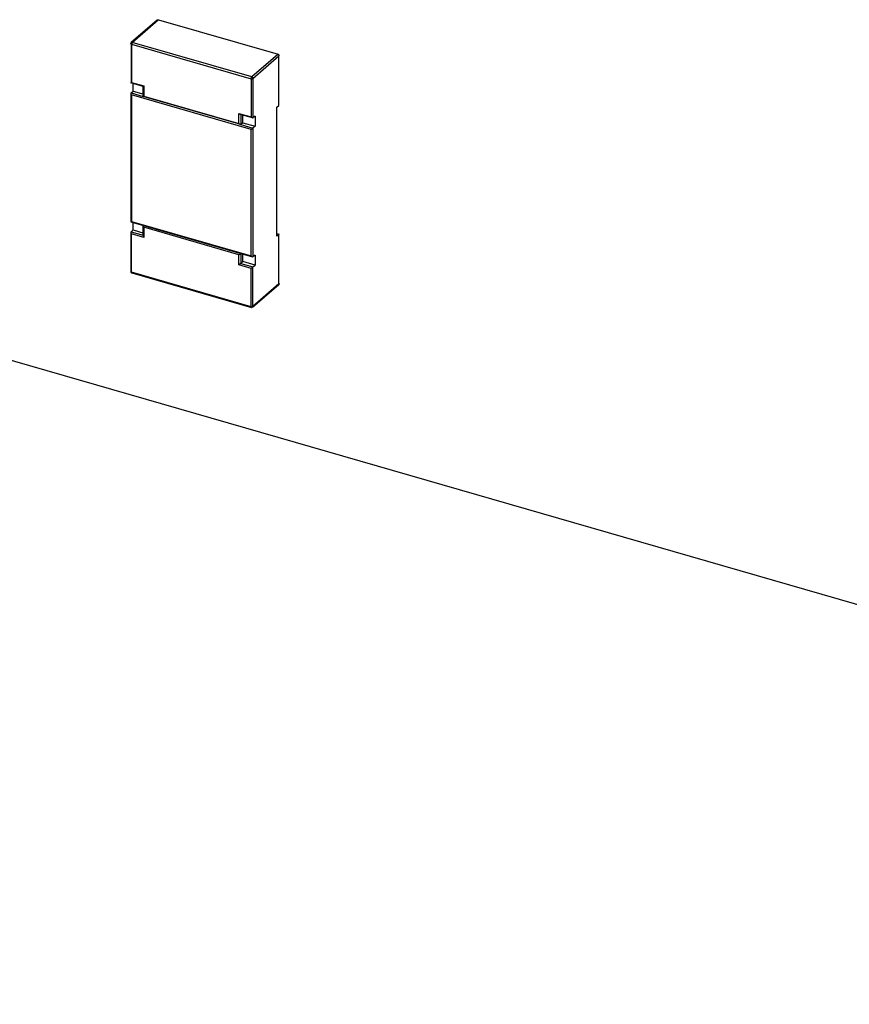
# Model space of a CAD drawing. Header units: millimetres. Extents: x 0 to 210, y 0 to 297.
# Tile 28 of 34: x 127.26 to 130.8, y 218.91 to 223.11. Entities that reach past the tile are written whole.
import ezdxf

# ---------------------------------------------------------------- set-up
doc = ezdxf.new("R2010")
doc.units = ezdxf.units.MM
doc.header["$LTSCALE"] = 19.36
doc.layers.get('0').update_dxf_attribs({"linetype": 'CONTINUOUS'})

msp = doc.modelspace()

# ---------------------------------------------------------------- linework, layer by layer
at = {"color": 7, "linetype": 'Continuous'}
for p, q in [((127.84692, 223.10766), (127.7361, 223.01168)), ((127.85236, 223.10885), (128.36182, 222.96179)), ((127.73487, 223.00873), (127.73487, 222.8406)), ((128.36525, 222.74329), (128.36525, 222.95472)), ((127.78605, 222.8248), (127.7341, 222.8398)), ((127.73412, 222.83993), (127.737, 222.84167)), ((127.73487, 222.7973), (127.74362, 222.80488)), ((127.74362, 222.80488), (127.74362, 222.83705)), ((127.74362, 222.80488), (127.78952, 222.79163)), ((127.78682, 222.7823), (127.78682, 222.8256)), ((127.73487, 222.24887), (127.73487, 222.7973)), ((128.20247, 222.66231), (127.78605, 222.7815)), ((128.3565, 222.73571), (128.36525, 222.74329)), ((128.3565, 222.18729), (128.3565, 222.73571)), ((128.25196, 222.6903), (128.20001, 222.7053)), ((128.21122, 222.66989), (128.21122, 222.70207)), ((128.26318, 222.69819), (128.25443, 222.69061)), ((128.26318, 222.69819), (128.26318, 222.65489)), ((128.21122, 222.66989), (128.20247, 222.66231)), ((128.21122, 222.66989), (128.26318, 222.65489)), ((128.26318, 222.65489), (128.25443, 222.64732)), ((127.7341, 222.24808), (128.25196, 222.09858)), ((127.73487, 222.20558), (127.74362, 222.21315)), ((127.74362, 222.21315), (127.74362, 222.24533)), ((127.74362, 222.21315), (127.78952, 222.1999)), ((127.78682, 222.19058), (127.78682, 222.23387)), ((127.73487, 222.03744), (127.73487, 222.20558)), ((128.3565, 222.19841), (128.36602, 222.19566)), ((128.3565, 222.18729), (128.36525, 222.19486)), ((128.36525, 221.98343), (128.36525, 222.19486)), ((128.21122, 222.07817), (128.21122, 222.11034)), ((128.26318, 222.10646), (128.25443, 222.09889)), ((128.26318, 222.10646), (128.26318, 222.06317)), ((128.21122, 222.07817), (128.20247, 222.07059)), ((128.26318, 222.06317), (128.21122, 222.07817)), ((128.25443, 222.05559), (128.26318, 222.06317)), ((127.7383, 222.03038), (128.24776, 221.88331)), ((136.7256, 218.91406), (126.10071, 221.9812)), ((128.2532, 221.8845), (128.36402, 221.98048))]:
    msp.add_line(p, q, dxfattribs=at)
at = {"color": 9, "linetype": 'Continuous'}
for p, q in [((127.73992, 223.01233), (127.85074, 223.1083)), ((127.85074, 223.1083), (127.85236, 223.10885)), ((128.24938, 222.86526), (127.73992, 223.01233)), ((127.737, 223.00475), (128.24646, 222.85768)), ((127.737, 223.00475), (127.737, 222.84167)), ((128.3602, 222.96123), (128.24938, 222.86526)), ((128.25443, 222.85875), (128.36525, 222.95472)), ((127.737, 222.84167), (127.78896, 222.82667)), ((128.24646, 222.85768), (128.24646, 222.6946)), ((128.25443, 222.85875), (128.25443, 222.69061)), ((127.78896, 222.82667), (127.78896, 222.78337)), ((127.73487, 222.7973), (127.78682, 222.7823)), ((128.24646, 222.6412), (127.737, 222.78827)), ((127.737, 222.78827), (127.737, 222.24994)), ((127.78896, 222.78337), (128.19451, 222.6663)), ((128.19451, 222.70959), (128.24646, 222.6946)), ((128.19451, 222.6663), (128.19451, 222.70959)), ((128.20247, 222.70561), (128.20247, 222.66231)), ((128.20247, 222.66231), (128.25443, 222.64732)), ((128.24646, 222.10287), (128.24646, 222.6412)), ((128.25443, 222.64732), (128.25443, 222.09889)), ((127.737, 222.24994), (128.24646, 222.10287)), ((128.19451, 222.10777), (127.78896, 222.22484)), ((127.78896, 222.22484), (127.78896, 222.18154)), ((127.73487, 222.20558), (127.78682, 222.19058)), ((127.78896, 222.18154), (127.737, 222.19654)), ((127.737, 222.03346), (127.737, 222.19654)), ((128.19451, 222.06447), (128.19451, 222.10777)), ((128.20247, 222.11389), (128.20247, 222.07059)), ((128.24646, 222.04947), (128.19451, 222.06447)), ((128.20247, 222.07059), (128.25443, 222.05559)), ((128.24646, 221.88639), (128.24646, 222.04947)), ((128.25443, 221.88745), (128.25443, 222.05559)), ((128.24646, 221.88639), (127.737, 222.03346)), ((128.36525, 221.98343), (128.25443, 221.88745)), ((128.36599, 221.9849), (128.36452, 221.98436))]:
    msp.add_line(p, q, dxfattribs=at)
at = {"color": 7, "linetype": 'Continuous'}
for points, knots in [([(127.8467, 223.10788), (127.84701, 223.10822), (127.84827, 223.10875), (127.84926, 223.10781), (127.84973, 223.1073)], [0, 0, 0, 0, 0.3965109, 1, 1, 1, 1]), ([(128.36603, 222.95618), (128.36603, 222.95735), (128.36595, 222.9598), (128.36325, 222.96098), (128.36228, 222.96063)], [0, 0, 0, 0, 0.5294916, 1, 1, 1, 1]), ([(127.78619, 222.82479), (127.78649, 222.82463), (127.7875, 222.8258), (127.78833, 222.82622), (127.78896, 222.82667)], [0, 0, 0, 0, 0.3103842, 1, 1, 1, 1]), ([(127.78609, 222.78153), (127.78639, 222.78136), (127.78742, 222.78259), (127.78831, 222.78291), (127.78896, 222.78337)], [0, 0, 0, 0, 0.305256, 1, 1, 1, 1]), ([(128.25443, 222.69061), (128.25414, 222.69036), (128.25324, 222.69008), (128.25238, 222.69025), (128.25192, 222.69038)], [0, 0, 0, 0, 0.4520374, 1, 1, 1, 1]), ([(128.20247, 222.66231), (128.20218, 222.66206), (128.20131, 222.66178), (128.20045, 222.66192), (128.2, 222.66204)], [0, 0, 0, 0, 0.4568507, 1, 1, 1, 1]), ([(127.737, 222.24994), (127.73638, 222.2495), (127.73552, 222.24902), (127.73455, 222.248), (127.73421, 222.2481)], [0, 0, 0, 0, 0.6793532, 1, 1, 1, 1]), ([(128.25198, 222.09869), (128.25242, 222.09855), (128.25326, 222.09837), (128.25414, 222.09864), (128.25443, 222.09889)], [0, 0, 0, 0, 0.5466385, 1, 1, 1, 1]), ([(127.7383, 222.03038), (127.73724, 222.03068), (127.73489, 222.03124), (127.73476, 222.0341), (127.73538, 222.03487)], [0, 0, 0, 0, 0.527499, 1, 1, 1, 1]), ([(128.25342, 221.88428), (128.25312, 221.88394), (128.25186, 221.88342), (128.25088, 221.88436), (128.2504, 221.88487)], [0, 0, 0, 0, 0.3955272, 1, 1, 1, 1])]:
    msp.add_open_spline(points, degree=3, knots=knots, dxfattribs=at)
at = {"color": 9, "linetype": 'Continuous'}
for points, knots in [([(127.85074, 223.1083), (127.85099, 223.10852), (127.85151, 223.10887), (127.85212, 223.10908), (127.85241, 223.10908)], [0, 0, 0, 0, 0.5328931, 1, 1, 1, 1]), ([(127.73588, 223.01191), (127.73618, 223.01225), (127.73744, 223.01277), (127.73842, 223.01183), (127.7389, 223.01132)], [0, 0, 0, 0, 0.3955272, 1, 1, 1, 1]), ([(128.3602, 222.96123), (128.36045, 222.96145), (128.36097, 222.9618), (128.36158, 222.96201), (128.36187, 222.96201)], [0, 0, 0, 0, 0.5329171, 1, 1, 1, 1]), ([(128.3602, 222.96123), (128.362, 222.96071), (128.36527, 222.95921), (128.36437, 222.95651), (128.36396, 222.95611)], [0, 0, 0, 0, 0.7675572, 1, 1, 1, 1]), ([(128.36525, 222.95472), (128.36548, 222.95492), (128.36588, 222.95536), (128.36616, 222.95589), (128.36623, 222.95617)], [0, 0, 0, 0, 0.5129083, 1, 1, 1, 1]), ([(128.24938, 222.86526), (128.25117, 222.86474), (128.25445, 222.86324), (128.25353, 222.86055), (128.25313, 222.86015)], [0, 0, 0, 0, 0.767209, 1, 1, 1, 1]), ([(127.73389, 222.03595), (127.7338, 222.03554), (127.73441, 222.03413), (127.73592, 222.03434), (127.73673, 222.0344)], [0, 0, 0, 0, 0.338655, 1, 1, 1, 1]), ([(127.737, 222.03346), (127.737, 222.03266), (127.73687, 222.03164), (127.7379, 222.03003), (127.73828, 222.03022)], [0, 0, 0, 0, 0.6499263, 1, 1, 1, 1]), ([(128.36525, 221.98343), (128.36525, 221.98285), (128.36508, 221.98173), (128.36461, 221.98066), (128.36424, 221.98026)], [0, 0, 0, 0, 0.511236, 1, 1, 1, 1]), ([(128.24646, 221.88639), (128.24646, 221.88559), (128.24634, 221.88457), (128.24736, 221.88296), (128.24774, 221.88315)], [0, 0, 0, 0, 0.6487411, 1, 1, 1, 1]), ([(128.25443, 221.88745), (128.25443, 221.88688), (128.25426, 221.88576), (128.25379, 221.88469), (128.25342, 221.88428)], [0, 0, 0, 0, 0.511472, 1, 1, 1, 1])]:
    msp.add_open_spline(points, degree=3, knots=knots, dxfattribs=at)
at = {"color": 7, "linetype": 'Continuous'}
for points in [[(127.7361, 223.01168), (127.73488, 223.01063), (127.73409, 223.00889), (127.73409, 223.00728)], [(127.73487, 222.7973), (127.73253, 222.79527), (127.73511, 222.79071), (127.737, 222.78827)], [(128.20006, 222.70543), (128.19785, 222.70612), (128.19593, 222.70777), (128.19451, 222.70959)], [(128.25192, 222.69038), (128.24971, 222.69101), (128.24787, 222.69278), (128.24646, 222.6946)], [(128.2, 222.66204), (128.19777, 222.66265), (128.19593, 222.66447), (128.19451, 222.6663)], [(128.24646, 222.6412), (128.24919, 222.64314), (128.2519, 222.64512), (128.25443, 222.64732)], [(127.78682, 222.23387), (127.78448, 222.23185), (127.78706, 222.22728), (127.78896, 222.22484)], [(127.73487, 222.20558), (127.73253, 222.20355), (127.73511, 222.19899), (127.737, 222.19654)], [(127.78682, 222.19058), (127.78448, 222.18855), (127.78706, 222.18399), (127.78896, 222.18154)], [(128.19451, 222.10777), (128.19724, 222.10971), (128.19994, 222.11169), (128.20247, 222.11389)], [(128.24646, 222.10287), (128.24788, 222.10105), (128.24978, 222.09938), (128.25198, 222.09869)], [(128.20247, 222.07059), (128.19994, 222.0684), (128.19724, 222.06641), (128.19451, 222.06447)], [(128.25443, 222.05559), (128.2519, 222.0534), (128.24919, 222.05141), (128.24646, 222.04947)], [(128.36603, 221.98489), (128.36603, 221.98327), (128.36524, 221.98154), (128.36402, 221.98048)]]:
    msp.add_open_spline(points, degree=3, dxfattribs=at)
at = {"color": 9, "linetype": 'Continuous'}
for points in [[(127.73992, 223.01233), (127.73833, 223.01096), (127.7365, 223.0081), (127.73775, 223.00642)], [(127.737, 223.00475), (127.73577, 223.00511), (127.73311, 223.00643), (127.73409, 223.00728)], [(128.24646, 222.85768), (128.24646, 222.85975), (128.24693, 222.86436), (128.24879, 222.86345)], [(128.24646, 222.85768), (128.2484, 222.85712), (128.25303, 222.85667), (128.25245, 222.8586)], [(128.24646, 221.88639), (128.24843, 221.88582), (128.2531, 221.88535), (128.25254, 221.88732)]]:
    msp.add_open_spline(points, degree=3, dxfattribs=at)

doc.saveas('drawing.dxf')
